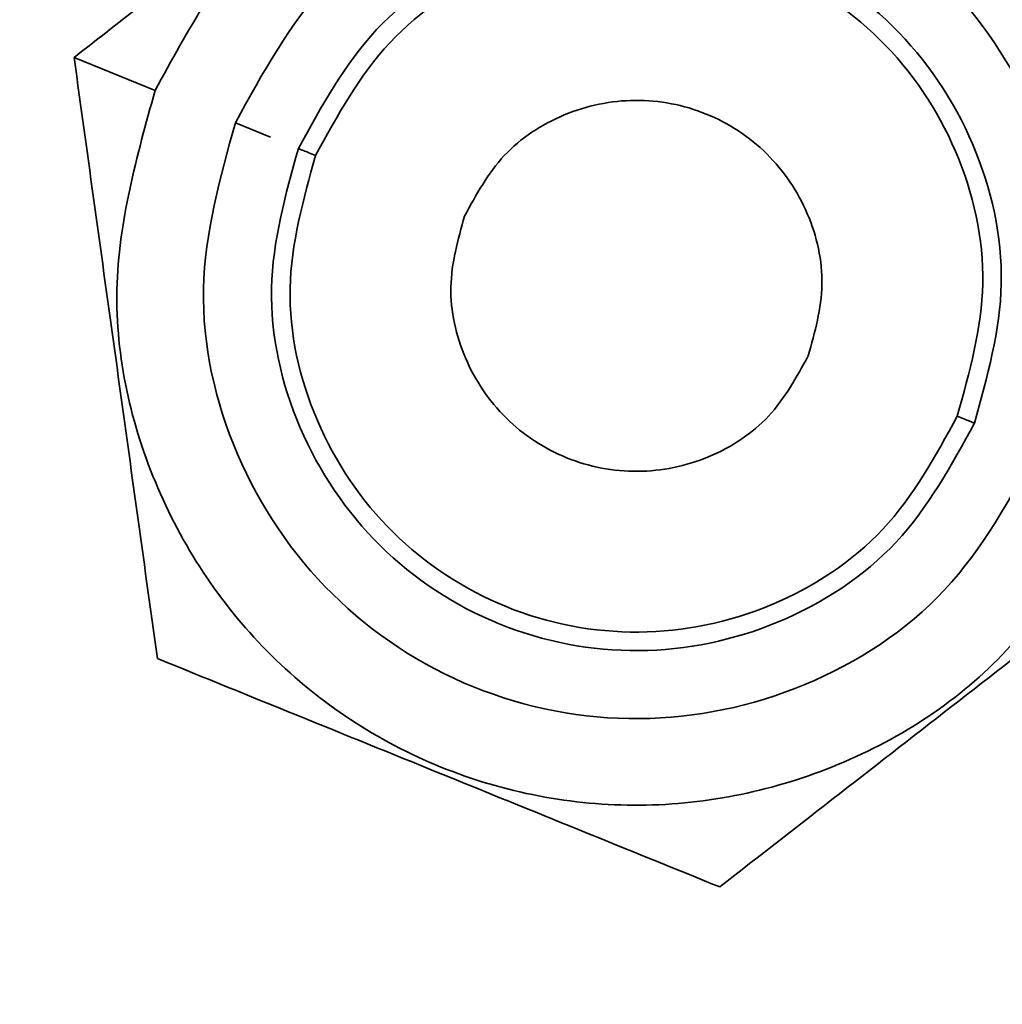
# Model space of a CAD drawing. Header units: millimetres. Extents: x 0 to 297, y 0 to 210.
# Tile 47 of 61: x 248.158 to 248.952, y 126.67 to 127.467. Entities that reach past the tile are written whole.
import ezdxf

# ---------------------------------------------------------------- set-up
doc = ezdxf.new("R2010")
doc.units = ezdxf.units.MM
doc.layers.add('尺寸线', color=6, linetype='Continuous')
doc.styles.add('SLDTEXTSTYLE1', font='TXT', dxfattribs={"width": 0.7})
doc.dimstyles.new('SLDDIMSTYLE5', dxfattribs={"dimtxt": 3.5, "dimasz": 2, "dimexe": 0, "dimexo": 0.0625, "dimgap": 0.875, "dimtad": 0, "dimtih": 1, "dimtoh": 1, "dimlfac": 20, "dimrnd": 1e-09, "dimzin": 12, "dimdsep": 46, "dimtxsty": 'SLDTEXTSTYLE1', "dimsah": 1, "dimcen": 0, "dimadec": 0, "dimazin": 3, "dimtfac": 1, "dimtmove": 0, "dimatfit": 3, "dimfxl": 1, "dimfrac": 2, "dimtolj": 1, "dimtzin": 12, "dimarcsym": 0})

# ---------------------------------------------------------------- blocks, each defined once
blk = doc.blocks.new('_D_17')
at = {"layer": '尺寸线', "transparency": 16777216}
for p, q in [((250.43901, 167.65042), (251.80134, 170.15232)), ((251.80134, 170.15232), (265.40599, 170.15232)), ((206.44314, 86.85213), (250.43901, 167.65042)), ((206.44314, 86.85213), (205.2476, 84.65653))]:
    blk.add_line(p, q, dxfattribs=at)
for points in [[(250.43901, 167.65042), (251.70283, 169.23953), (251.08806, 169.57428)], [(206.44314, 86.85213), (205.17932, 85.26302), (205.79409, 84.92827)]]:
    blk.add_solid(points, dxfattribs=at)
at = {"layer": '尺寸线', "transparency": 16777216, "char_height": 3.5, "attachment_point": 1, "style": 'SLDTEXTSTYLE1'}
for s, insert in [('%%c', (253.38884, 174.66406)), ('1840', (257.25877, 174.66406))]:
    blk.add_mtext(s, dxfattribs=dict(at, insert=insert))
blk = doc.blocks.new('_D_18')
at = {"layer": '尺寸线', "transparency": 16777216}
for p, q in [((242.91464, 135.68209), (247.88926, 138.57979)), ((247.88926, 138.57979), (259.45711, 138.57979)), ((213.96752, 118.82047), (242.91464, 135.68209)), ((213.96752, 118.82047), (211.80728, 117.56214))]:
    blk.add_line(p, q, dxfattribs=at)
for points in [[(242.91464, 135.68209), (244.81899, 136.38632), (244.46666, 136.99118)], [(213.96752, 118.82047), (212.06316, 118.11624), (212.4155, 117.51137)]]:
    blk.add_solid(points, dxfattribs=at)
at = {"layer": '尺寸线', "transparency": 16777216, "char_height": 3.5, "attachment_point": 1, "style": 'SLDTEXTSTYLE1'}
for s, insert in [('%%c', (249.47676, 143.09153)), ('670', (253.34669, 143.09153))]:
    blk.add_mtext(s, dxfattribs=dict(at, insert=insert))

msp = doc.modelspace()

# ---------------------------------------------------------------- linework, layer by layer
at = {"color": 7, "linetype": 'Continuous', "lineweight": 35}
for p, q in [((248.2016936, 127.4359998), (248.267238, 127.4093695)), ((248.2016936, 127.4359998), (248.267238, 127.4093695)), ((248.3605086, 127.3714743), (248.3320896, 127.3830207))]:
    msp.add_line(p, q, dxfattribs=at)
for points in [[(248.5889957, 127.7373805), (248.5244661, 127.6871664), (248.3953655, 127.5867063), (248.2662646, 127.486246), (248.2016936, 127.4359998)], [(248.2016936, 127.4359998), (248.2129154, 127.3550084), (248.2353662, 127.1929739), (248.2578169, 127.0309391), (248.2690459, 126.9498959)], [(248.7237003, 126.7651727), (248.78823, 126.8153868), (248.9173306, 126.915847), (249.0464315, 127.0163073), (249.1110025, 127.0665535)], [(248.2690459, 126.9498959), (248.3447973, 126.9191186), (248.4963487, 126.8575443), (248.6479003, 126.7959698), (248.7237003, 126.7651727)]]:
    msp.add_open_spline(points, degree=3, knots=[0, 0, 0, 0, 0.49984046, 1, 1, 1, 1], dxfattribs=at)
for points in [[(248.267238, 127.4093695), (248.2937784, 127.4579206), (248.3468594, 127.5550229), (248.489465, 127.6479869), (248.6532458, 127.6822745), (248.8185567, 127.6505168), (248.9591728, 127.5579784), (249.0526288, 127.4191772), (249.0899859, 127.2530955), (249.0603007, 127.1464876), (249.0454581, 127.0931837)], [(248.267238, 127.4093695), (248.2937784, 127.4579206), (248.3468594, 127.5550229), (248.489465, 127.6479869), (248.6532458, 127.6822745), (248.8185567, 127.6505168), (248.9591728, 127.5579784), (249.0526288, 127.4191772), (249.0899859, 127.2530955), (249.0603007, 127.1464876), (249.0454581, 127.0931837)], [(248.3320896, 127.3830207), (248.3542067, 127.42348), (248.3984408, 127.5043986), (248.5172789, 127.5818685), (248.6537629, 127.6104415), (248.7915219, 127.5839768), (248.908702, 127.5068614), (248.986582, 127.3911937), (249.0177129, 127.2527923), (248.9929752, 127.1639525), (248.9806064, 127.1195325)], [(248.3830445, 127.362318), (248.4016861, 127.3964194), (248.4389691, 127.4646223), (248.5391326, 127.5299184), (248.6541691, 127.5540013), (248.7702803, 127.5316953), (248.8690464, 127.4666981), (248.9346881, 127.3692068), (248.960927, 127.2525542), (248.9400767, 127.1776748), (248.9296515, 127.1402352)], [(248.3969413, 127.3566719), (248.414635, 127.3890393), (248.4500222, 127.4537742), (248.5450927, 127.5157502), (248.6542799, 127.5386086), (248.7644872, 127.5174367), (248.8582312, 127.4557445), (248.9205352, 127.3632103), (248.9454399, 127.2524892), (248.9256498, 127.1814173), (248.9157547, 127.1458814)], [(249.0454581, 127.0931837), (249.0189176, 127.0446326), (248.9658367, 126.9475303), (248.823231, 126.8545663), (248.6594502, 126.8202787), (248.4941393, 126.8520364), (248.3535233, 126.9445749), (248.2600673, 127.0833761), (248.2227102, 127.2494577), (248.2523954, 127.3560656), (248.267238, 127.4093695)], [(249.0454581, 127.0931837), (249.0189176, 127.0446326), (248.9658367, 126.9475303), (248.823231, 126.8545663), (248.6594502, 126.8202787), (248.4941393, 126.8520364), (248.3535233, 126.9445749), (248.2600673, 127.0833761), (248.2227102, 127.2494577), (248.2523954, 127.3560656), (248.267238, 127.4093695)], [(248.5173802, 127.3077384), (248.5268589, 127.3250781), (248.5458164, 127.3597574), (248.596747, 127.3929589), (248.6552401, 127.4052044), (248.7142797, 127.3938624), (248.7644997, 127.360813), (248.7978769, 127.3112411), (248.8112187, 127.2519262), (248.8006168, 127.213852), (248.7953159, 127.1948149)], [(248.9806064, 127.1195325), (248.9584894, 127.0790733), (248.9142553, 126.9981547), (248.7954172, 126.9206847), (248.6589332, 126.8921117), (248.5211741, 126.9185765), (248.403994, 126.9956918), (248.3261141, 127.1113595), (248.2949832, 127.2497609), (248.3197208, 127.3386008), (248.3320896, 127.3830207)], [(248.9296515, 127.1402352), (248.91101, 127.1061338), (248.873727, 127.037931), (248.7735635, 126.9726348), (248.658527, 126.9485519), (248.5424157, 126.9708579), (248.4436497, 127.0358551), (248.378008, 127.1333465), (248.3517691, 127.2499991), (248.3726194, 127.3248784), (248.3830445, 127.362318)], [(248.3969413, 127.3566719), (248.3951203, 127.3574117), (248.3914783, 127.3588914), (248.3868848, 127.3607578), (248.3836712, 127.3620634), (248.3832534, 127.3622332), (248.3830445, 127.362318)], [(248.9157547, 127.1458814), (248.8980611, 127.1135139), (248.8626738, 127.0487791), (248.7676034, 126.9868031), (248.6584162, 126.9639447), (248.5482089, 126.9851165), (248.4544648, 127.0468088), (248.3921609, 127.1393429), (248.3672561, 127.250064), (248.3870463, 127.3211359), (248.3969413, 127.3566719)], [(248.7953159, 127.1948149), (248.7858372, 127.1774752), (248.7668797, 127.1427958), (248.7159491, 127.1095944), (248.657456, 127.0973488), (248.5984164, 127.1086908), (248.5481963, 127.1417403), (248.5148192, 127.1913121), (248.5014774, 127.250627), (248.5120792, 127.2887012), (248.5173802, 127.3077384)], [(248.9296515, 127.1402352), (248.9294426, 127.1403201), (248.9290249, 127.1404898), (248.9258112, 127.1417955), (248.9212177, 127.1436618), (248.9175757, 127.1451415), (248.9157547, 127.1458814)]]:
    msp.add_open_spline(points, degree=3, dxfattribs=at)
at = {"layer": '尺寸线'}
msp.add_arc((228.4410759, 127.2512766), 46, 195, 165, dxfattribs=at)

# ---------------------------------------------------------------- dimensions: what is measured, and where the dimension line sits
for p1, p2, picture, middle in [((250.4390113, 167.6504206), (206.4431404, 86.8521326), '_D_17', (259.3974115, 172.6891303)), ((242.9146363, 135.682086), (213.9675154, 118.8204672), '_D_18', (254.4669355, 141.1165974))]:
    dim = msp.add_diameter_dim_2p(p1=p1, p2=p2, dimstyle='SLDDIMSTYLE5', dxfattribs=at)
    dim.commit()
    dim.dimension.update_dxf_attribs({"geometry": picture, "text_midpoint": middle, "dimtype": 163})

doc.saveas('drawing.dxf')
